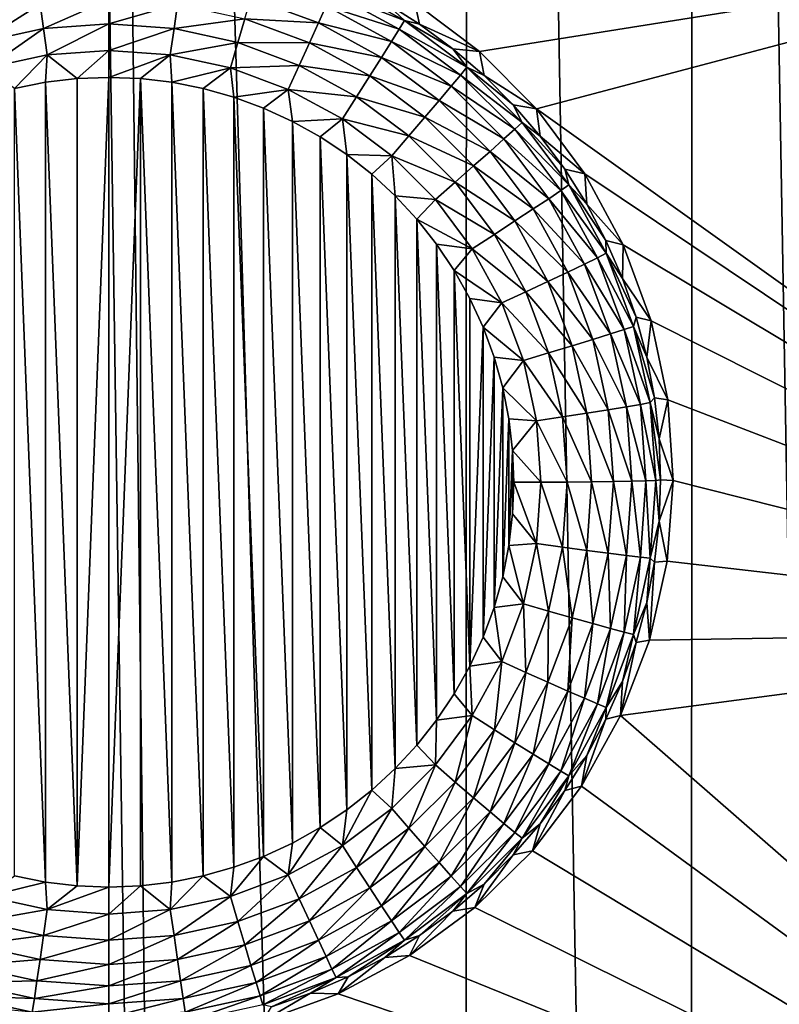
# Model space of a CAD drawing. Header units: metres. Extents: x -24 to 72, y -247 to 22.
# Tile 193 of 256: x 16.74 to 18.29, y -221.61 to -219.61. Entities that reach past the tile are written whole.
import ezdxf

# ---------------------------------------------------------------- set-up
doc = ezdxf.new("R2010")
doc.units = ezdxf.units.M
doc.layers.add('solid_509589_MEDIA_SW0001', color=7, linetype='CONTINUOUS')

msp = doc.modelspace()

# ---------------------------------------------------------------- linework, layer by layer
at = {"layer": 'solid_509589_MEDIA_SW0001'}
for points in [[(16.663809, -236.641541, 309.801697), (16.756207, -207.802078, 309.296692), (16.093855, -206.704636, 309.288879)], [(16.663809, -236.641541, 309.801697), (17.167751, -236.03949, 309.782318), (16.756207, -207.802078, 309.296692)], [(17.167751, -236.03949, 309.782318), (16.837637, -207.927689, 309.297455), (16.756207, -207.802078, 309.296692)], [(17.649822, -235.419891, 309.762756), (17.657206, -209.098877, 309.303192), (16.837637, -207.927689, 309.297455)], [(17.167751, -236.03949, 309.782318), (17.649822, -235.419891, 309.762756), (16.837637, -207.927689, 309.297455)], [(17.649822, -235.419891, 309.762756), (18.109459, -234.783478, 309.743073), (17.657206, -209.098877, 309.303192)], [(18.109459, -234.783478, 309.743073), (18.116432, -209.735916, 309.305756), (17.657206, -209.098877, 309.303192)], [(18.109459, -234.783478, 309.743073), (18.5459, -234.131317, 309.723358), (18.116432, -209.735916, 309.305756)], [(18.5459, -234.131317, 309.723358), (18.552521, -210.388672, 309.308807), (18.116432, -209.735916, 309.305756)], [(17.681061, -219.670853, 268.418457), (17.549427, -219.571548, 268.420074), (19.077291, -219.448395, 268.389954)], [(17.797153, -219.787842, 268.417847), (17.681061, -219.670853, 268.418457), (19.077291, -219.448395, 268.389954)], [(17.797153, -219.787842, 268.417847), (19.077291, -219.448395, 268.389954), (19.283621, -220.850159, 268.414398)], [(17.380545, -219.550507, 268.008942), (17.388802, -219.531509, 268.060547), (17.528305, -219.607681, 268.061859)], [(17.528305, -219.607681, 268.061859), (17.388802, -219.531509, 268.060547), (17.488003, -219.570526, 268.115875)], [(17.368448, -219.577805, 267.962036), (17.380545, -219.550507, 268.008942), (17.517559, -219.625305, 268.010223)], [(17.517559, -219.625305, 268.010223), (17.380545, -219.550507, 268.008942), (17.528305, -219.607681, 268.061859)], [(16.793163, -219.624252, 267.86322), (16.786081, -219.57457, 267.887177), (16.926023, -219.56456, 267.887024)], [(16.793163, -219.624252, 267.86322), (16.926023, -219.56456, 267.887024), (16.926023, -219.614746, 267.863068)], [(16.926023, -219.614746, 267.863068), (16.926023, -219.56456, 267.887024), (17.065966, -219.57457, 267.887177)], [(17.20306, -219.604385, 267.887726), (17.215548, -219.561279, 267.920532), (17.352926, -219.612518, 267.921448)], [(17.352926, -219.612518, 267.921448), (17.215548, -219.561279, 267.920532), (17.368448, -219.577805, 267.962036)], [(17.559172, -219.615234, 268.116669), (17.488003, -219.570526, 268.115875), (17.549427, -219.571548, 268.420074)], [(17.528305, -219.607681, 268.061859), (17.488003, -219.570526, 268.115875), (17.559172, -219.615234, 268.116669)], [(17.559172, -219.615234, 268.116669), (17.549427, -219.571548, 268.420074), (17.681061, -219.670853, 268.418457)], [(16.663006, -219.652557, 267.863708), (16.648987, -219.604385, 267.887726), (16.786081, -219.57457, 267.887177)], [(16.793163, -219.624252, 267.86322), (16.663006, -219.652557, 267.863708), (16.786081, -219.57457, 267.887177)], [(17.058886, -219.624252, 267.86322), (16.926023, -219.614746, 267.863068), (17.065966, -219.57457, 267.887177)], [(17.058886, -219.624252, 267.86322), (17.065966, -219.57457, 267.887177), (17.20306, -219.604385, 267.887726)], [(17.352926, -219.612518, 267.921448), (17.368448, -219.577805, 267.962036), (17.501816, -219.65062, 267.963287)], [(17.501816, -219.65062, 267.963287), (17.368448, -219.577805, 267.962036), (17.517559, -219.625305, 268.010223)], [(17.189041, -219.652557, 267.863708), (17.058886, -219.624252, 267.86322), (17.20306, -219.604385, 267.887726)], [(17.189041, -219.652557, 267.863708), (17.20306, -219.604385, 267.887726), (17.334515, -219.653412, 267.88858)], [(17.334515, -219.653412, 267.88858), (17.20306, -219.604385, 267.887726), (17.352926, -219.612518, 267.921448)], [(17.334515, -219.653412, 267.88858), (17.352926, -219.612518, 267.921448), (17.481615, -219.68277, 267.922668)], [(17.481615, -219.68277, 267.922668), (17.352926, -219.612518, 267.921448), (17.501816, -219.65062, 267.963287)], [(17.517559, -219.625305, 268.010223), (17.528305, -219.607681, 268.061859), (17.655548, -219.702911, 268.063538)], [(17.528305, -219.607681, 268.061859), (17.559172, -219.615234, 268.116669), (17.626801, -219.665146, 268.117523)], [(17.655548, -219.702911, 268.063538), (17.528305, -219.607681, 268.061859), (17.626801, -219.665146, 268.117523)], [(16.793163, -219.624252, 267.86322), (16.678074, -219.704132, 267.849396), (16.663006, -219.652557, 267.863708)], [(16.793163, -219.624252, 267.86322), (16.800774, -219.677444, 267.848938), (16.678074, -219.704132, 267.849396)], [(16.793163, -219.624252, 267.86322), (16.926023, -219.614746, 267.863068), (16.800774, -219.677444, 267.848938)], [(16.800774, -219.677444, 267.848938), (16.926023, -219.614746, 267.863068), (16.926023, -219.668488, 267.848785)], [(17.058886, -219.624252, 267.86322), (16.926023, -219.668488, 267.848785), (16.926023, -219.614746, 267.863068)], [(17.058886, -219.624252, 267.86322), (17.051273, -219.677444, 267.848938), (16.926023, -219.668488, 267.848785)], [(17.189041, -219.652557, 267.863708), (17.051273, -219.677444, 267.848938), (17.058886, -219.624252, 267.86322)], [(17.501816, -219.65062, 267.963287), (17.517559, -219.625305, 268.010223), (17.642532, -219.718842, 268.011871)], [(17.642532, -219.718842, 268.011871), (17.517559, -219.625305, 268.010223), (17.655548, -219.702911, 268.063538)], [(17.626801, -219.665146, 268.117523), (17.559172, -219.615234, 268.116669), (17.681061, -219.670853, 268.418457)], [(17.189041, -219.652557, 267.863708), (17.173973, -219.704132, 267.849396), (17.051273, -219.677444, 267.848938)], [(17.313845, -219.699097, 267.864532), (17.173973, -219.704132, 267.849396), (17.189041, -219.652557, 267.863708)], [(17.313845, -219.699097, 267.864532), (17.189041, -219.652557, 267.863708), (17.334515, -219.653412, 267.88858)], [(17.481615, -219.68277, 267.922668), (17.501816, -219.65062, 267.963287), (17.623463, -219.741669, 267.964874)], [(17.623463, -219.741669, 267.964874), (17.501816, -219.65062, 267.963287), (17.642532, -219.718842, 268.011871)], [(16.800774, -219.677444, 267.848938), (16.926023, -219.668488, 267.848785), (16.861589, -219.726074, 267.844696)], [(16.861589, -219.726074, 267.844696), (16.926023, -219.668488, 267.848785), (16.926023, -219.723557, 267.844666)], [(16.926023, -219.668488, 267.848785), (17.051273, -219.677444, 267.848938), (16.926023, -219.723557, 267.844666)], [(17.313845, -219.699097, 267.864532), (17.334515, -219.653412, 267.88858), (17.457653, -219.720642, 267.88974)], [(17.457653, -219.720642, 267.88974), (17.334515, -219.653412, 267.88858), (17.481615, -219.68277, 267.922668)], [(17.69051, -219.719955, 268.1185), (17.626801, -219.665146, 268.117523), (17.681061, -219.670853, 268.418457)], [(17.655548, -219.702911, 268.063538), (17.626801, -219.665146, 268.117523), (17.69051, -219.719955, 268.1185)], [(17.69051, -219.719955, 268.1185), (17.681061, -219.670853, 268.418457), (17.797153, -219.787842, 268.417847)], [(16.678074, -219.704132, 267.849396), (16.800774, -219.677444, 267.848938), (16.73386, -219.746246, 267.845062)], [(16.800774, -219.677444, 267.848938), (16.797461, -219.733643, 267.844849), (16.73386, -219.746246, 267.845062)], [(16.800774, -219.677444, 267.848938), (16.861589, -219.726074, 267.844696), (16.797461, -219.733643, 267.844849)], [(17.051273, -219.677444, 267.848938), (16.990459, -219.726074, 267.844696), (16.926023, -219.723557, 267.844666)], [(17.051273, -219.677444, 267.848938), (17.05459, -219.733643, 267.844849), (16.990459, -219.726074, 267.844696)], [(17.051273, -219.677444, 267.848938), (17.173973, -219.704132, 267.849396), (17.05459, -219.733643, 267.844849)], [(17.457653, -219.720642, 267.88974), (17.481615, -219.68277, 267.922668), (17.598995, -219.77063, 267.924194)], [(17.598995, -219.77063, 267.924194), (17.481615, -219.68277, 267.922668), (17.623463, -219.741669, 267.964874)], [(17.173973, -219.704132, 267.849396), (17.118191, -219.746246, 267.845062), (17.05459, -219.733643, 267.844849)], [(17.173973, -219.704132, 267.849396), (17.180626, -219.763824, 267.845367), (17.118191, -219.746246, 267.845062)], [(17.313845, -219.699097, 267.864532), (17.291626, -219.748016, 267.850159), (17.173973, -219.704132, 267.849396)], [(17.173973, -219.704132, 267.849396), (17.291626, -219.748016, 267.850159), (17.180626, -219.763824, 267.845367)], [(17.430752, -219.762924, 267.865662), (17.291626, -219.748016, 267.850159), (17.313845, -219.699097, 267.864532)], [(17.430752, -219.762924, 267.865662), (17.313845, -219.699097, 267.864532), (17.457653, -219.720642, 267.88974)], [(17.642532, -219.718842, 268.011871), (17.655548, -219.702911, 268.063538), (17.767941, -219.815292, 268.065491)], [(17.655548, -219.702911, 268.063538), (17.69051, -219.719955, 268.1185), (17.749945, -219.779388, 268.119537)], [(17.767941, -219.815292, 268.065491), (17.655548, -219.702911, 268.063538), (17.749945, -219.779388, 268.119537)], [(16.861588, -221.370987, 267.873413), (16.797461, -219.733643, 267.844849), (16.861589, -219.726074, 267.844696)], [(16.861588, -221.370987, 267.873413), (16.926023, -219.723557, 267.844666), (16.926023, -221.373505, 267.873474)], [(16.861588, -221.370987, 267.873413), (16.861589, -219.726074, 267.844696), (16.926023, -219.723557, 267.844666)], [(16.926023, -221.373505, 267.873474), (16.926023, -219.723557, 267.844666), (16.990459, -219.726074, 267.844696)], [(16.926023, -221.373505, 267.873474), (16.990459, -219.726074, 267.844696), (16.990458, -221.370987, 267.873413)], [(16.990458, -221.370987, 267.873413), (16.990459, -219.726074, 267.844696), (17.054586, -221.363419, 267.873291)], [(17.054586, -221.363419, 267.873291), (16.990459, -219.726074, 267.844696), (17.05459, -219.733643, 267.844849)], [(17.430752, -219.762924, 267.865662), (17.457653, -219.720642, 267.88974), (17.569969, -219.804703, 267.891205)], [(17.569969, -219.804703, 267.891205), (17.457653, -219.720642, 267.88974), (17.598995, -219.77063, 267.924194)], [(17.623463, -219.741669, 267.964874), (17.642532, -219.718842, 268.011871), (17.752918, -219.829208, 268.013794)], [(17.752918, -219.829208, 268.013794), (17.642532, -219.718842, 268.011871), (17.767941, -219.815292, 268.065491)], [(17.749945, -219.779388, 268.119537), (17.69051, -219.719955, 268.1185), (17.797153, -219.787842, 268.417847)], [(16.797459, -221.363419, 267.873291), (16.733856, -221.350815, 267.873077), (16.73386, -219.746246, 267.845062)], [(16.797459, -221.363419, 267.873291), (16.73386, -219.746246, 267.845062), (16.797461, -219.733643, 267.844849)], [(16.861588, -221.370987, 267.873413), (16.797459, -221.363419, 267.873291), (16.797461, -219.733643, 267.844849)], [(17.054586, -221.363419, 267.873291), (17.05459, -219.733643, 267.844849), (17.118187, -221.350815, 267.873077)], [(17.118187, -221.350815, 267.873077), (17.05459, -219.733643, 267.844849), (17.118191, -219.746246, 267.845062)], [(17.118187, -221.350815, 267.873077), (17.118191, -219.746246, 267.845062), (17.180622, -221.333252, 267.872772)], [(17.180622, -221.333252, 267.872772), (17.118191, -219.746246, 267.845062), (17.180626, -219.763824, 267.845367)], [(17.291626, -219.748016, 267.850159), (17.241413, -219.786209, 267.845764), (17.180626, -219.763824, 267.845367)], [(17.291626, -219.748016, 267.850159), (17.300264, -219.813293, 267.846222), (17.241413, -219.786209, 267.845764)], [(17.291626, -219.748016, 267.850159), (17.401834, -219.808182, 267.851227), (17.300264, -219.813293, 267.846222)], [(17.430752, -219.762924, 267.865662), (17.401834, -219.808182, 267.851227), (17.291626, -219.748016, 267.850159)], [(17.598995, -219.77063, 267.924194), (17.623463, -219.741669, 267.964874), (17.730911, -219.849106, 267.966766)], [(17.730911, -219.849106, 267.966766), (17.623463, -219.741669, 267.964874), (17.752918, -219.829208, 268.013794)], [(17.180622, -221.333252, 267.872772), (17.180626, -219.763824, 267.845367), (17.241409, -221.310852, 267.872375)], [(17.241409, -221.310852, 267.872375), (17.180626, -219.763824, 267.845367), (17.241413, -219.786209, 267.845764)], [(17.537384, -219.842743, 267.867035), (17.401834, -219.808182, 267.851227), (17.430752, -219.762924, 267.865662)], [(17.537384, -219.842743, 267.867035), (17.430752, -219.762924, 267.865662), (17.569969, -219.804703, 267.891205)], [(17.569969, -219.804703, 267.891205), (17.598995, -219.77063, 267.924194), (17.702673, -219.874283, 267.925995)], [(17.702673, -219.874283, 267.925995), (17.598995, -219.77063, 267.924194), (17.730911, -219.849106, 267.966766)], [(17.241409, -221.310852, 267.872375), (17.241413, -219.786209, 267.845764), (17.300261, -221.283768, 267.871887)], [(17.300261, -221.283768, 267.871887), (17.241413, -219.786209, 267.845764), (17.300264, -219.813293, 267.846222)], [(17.80477, -219.843079, 268.120636), (17.749945, -219.779388, 268.119537), (17.797153, -219.787842, 268.417847)], [(17.767941, -219.815292, 268.065491), (17.749945, -219.779388, 268.119537), (17.80477, -219.843079, 268.120636)], [(17.89537, -219.920166, 268.418152), (17.797153, -219.787842, 268.417847), (19.283621, -220.850159, 268.414398)], [(17.80477, -219.843079, 268.120636), (17.797153, -219.787842, 268.417847), (17.89537, -219.920166, 268.418152)], [(17.300261, -221.283768, 267.871887), (17.300264, -219.813293, 267.846222), (17.356853, -221.252106, 267.871338)], [(17.401834, -219.808182, 267.851227), (17.356857, -219.844955, 267.846771), (17.300264, -219.813293, 267.846222)], [(17.356853, -221.252106, 267.871338), (17.300264, -219.813293, 267.846222), (17.356857, -219.844955, 267.846771)], [(17.401834, -219.808182, 267.851227), (17.41074, -219.88092, 267.847412), (17.356857, -219.844955, 267.846771)], [(17.401834, -219.808182, 267.851227), (17.502357, -219.883423, 267.852539), (17.41074, -219.88092, 267.847412)], [(17.537384, -219.842743, 267.867035), (17.502357, -219.883423, 267.852539), (17.401834, -219.808182, 267.851227)], [(17.537384, -219.842743, 267.867035), (17.569969, -219.804703, 267.891205), (17.669176, -219.9039, 267.892944)], [(17.669176, -219.9039, 267.892944), (17.569969, -219.804703, 267.891205), (17.702673, -219.874283, 267.925995)], [(17.730911, -219.849106, 267.966766), (17.752918, -219.829208, 268.013794), (17.846472, -219.954163, 268.015991)], [(17.752918, -219.829208, 268.013794), (17.767941, -219.815292, 268.065491), (17.863192, -219.94252, 268.067719)], [(17.846472, -219.954163, 268.015991), (17.752918, -219.829208, 268.013794), (17.863192, -219.94252, 268.067719)], [(17.767941, -219.815292, 268.065491), (17.80477, -219.843079, 268.120636), (17.854683, -219.910706, 268.121826)], [(17.863192, -219.94252, 268.067719), (17.767941, -219.815292, 268.065491), (17.854683, -219.910706, 268.121826)], [(17.356853, -221.252106, 267.871338), (17.356857, -219.844955, 267.846771), (17.410738, -221.216141, 267.870728)], [(17.410738, -221.216141, 267.870728), (17.356857, -219.844955, 267.846771), (17.41074, -219.88092, 267.847412)], [(17.631571, -219.936905, 267.868683), (17.502357, -219.883423, 267.852539), (17.537384, -219.842743, 267.867035)], [(17.631571, -219.936905, 267.868683), (17.537384, -219.842743, 267.867035), (17.669176, -219.9039, 267.892944)], [(17.702673, -219.874283, 267.925995), (17.730911, -219.849106, 267.966766), (17.821974, -219.970734, 267.968872)], [(17.821974, -219.970734, 267.968872), (17.730911, -219.849106, 267.966766), (17.846472, -219.954163, 268.015991)], [(17.854683, -219.910706, 268.121826), (17.80477, -219.843079, 268.120636), (17.89537, -219.920166, 268.418152)], [(17.410738, -221.216141, 267.870728), (17.41074, -219.88092, 267.847412), (17.461651, -221.176041, 267.870026)], [(17.461651, -221.176041, 267.870026), (17.41074, -219.88092, 267.847412), (17.461655, -219.921021, 267.848114)], [(17.502357, -219.883423, 267.852539), (17.461655, -219.921021, 267.848114), (17.41074, -219.88092, 267.847412)], [(17.502357, -219.883423, 267.852539), (17.509285, -219.965012, 267.848877), (17.461655, -219.921021, 267.848114)], [(17.502357, -219.883423, 267.852539), (17.591148, -219.972198, 267.854095), (17.509285, -219.965012, 267.848877)], [(17.631571, -219.936905, 267.868683), (17.591148, -219.972198, 267.854095), (17.502357, -219.883423, 267.852539)], [(17.669176, -219.9039, 267.892944), (17.702673, -219.874283, 267.925995), (17.790543, -219.991653, 267.92807)], [(17.790543, -219.991653, 267.92807), (17.702673, -219.874283, 267.925995), (17.821974, -219.970734, 267.968872)], [(17.631571, -219.936905, 267.868683), (17.669176, -219.9039, 267.892944), (17.753256, -220.01619, 267.894897)], [(17.753256, -220.01619, 267.894897), (17.669176, -219.9039, 267.892944), (17.790543, -219.991653, 267.92807)], [(17.899401, -219.981857, 268.123077), (17.854683, -219.910706, 268.121826), (17.89537, -219.920166, 268.418152)], [(17.863192, -219.94252, 268.067719), (17.854683, -219.910706, 268.121826), (17.899401, -219.981857, 268.123077)], [(17.461651, -221.176041, 267.870026), (17.461655, -219.921021, 267.848114), (17.509281, -221.13205, 267.869263)], [(17.509281, -221.13205, 267.869263), (17.461655, -219.921021, 267.848114), (17.509285, -219.965012, 267.848877)], [(17.973711, -220.065109, 268.419281), (17.89537, -219.920166, 268.418152), (19.283621, -220.850159, 268.414398)], [(17.899401, -219.981857, 268.123077), (17.89537, -219.920166, 268.418152), (17.973711, -220.065109, 268.419281)], [(17.711395, -220.043518, 267.870544), (17.591148, -219.972198, 267.854095), (17.631571, -219.936905, 267.868683)], [(17.711395, -220.043518, 267.870544), (17.631571, -219.936905, 267.868683), (17.753256, -220.01619, 267.894897)], [(17.821974, -219.970734, 267.968872), (17.846472, -219.954163, 268.015991), (17.921288, -220.091156, 268.018372)], [(17.846472, -219.954163, 268.015991), (17.863192, -219.94252, 268.067719), (17.939367, -220.082001, 268.07016)], [(17.921288, -220.091156, 268.018372), (17.846472, -219.954163, 268.015991), (17.939367, -220.082001, 268.07016)], [(17.863192, -219.94252, 268.067719), (17.899401, -219.981857, 268.123077), (17.938677, -220.056152, 268.124359)], [(17.939367, -220.082001, 268.07016), (17.863192, -219.94252, 268.067719), (17.938677, -220.056152, 268.124359)], [(17.509281, -221.13205, 267.869263), (17.509285, -219.965012, 267.848877), (17.55327, -221.084503, 267.868408)], [(17.55327, -221.084503, 267.868408), (17.509285, -219.965012, 267.848877), (17.553274, -220.012573, 267.849701)], [(17.591148, -219.972198, 267.854095), (17.553274, -220.012573, 267.849701), (17.509285, -219.965012, 267.848877)], [(17.591148, -219.972198, 267.854095), (17.666399, -220.072708, 267.855835), (17.553274, -220.012573, 267.849701)], [(17.711395, -220.043518, 267.870544), (17.666399, -220.072708, 267.855835), (17.591148, -219.972198, 267.854095)], [(17.790543, -219.991653, 267.92807), (17.821974, -219.970734, 267.968872), (17.894798, -220.10408, 267.971222)], [(17.894798, -220.10408, 267.971222), (17.821974, -219.970734, 267.968872), (17.921288, -220.091156, 268.018372)], [(17.753256, -220.01619, 267.894897), (17.790543, -219.991653, 267.92807), (17.860811, -220.120316, 267.930298)], [(17.860811, -220.120316, 267.930298), (17.790543, -219.991653, 267.92807), (17.894798, -220.10408, 267.971222)], [(17.938677, -220.056152, 268.124359), (17.899401, -219.981857, 268.123077), (17.973711, -220.065109, 268.419281)], [(17.55327, -221.084503, 267.868408), (17.553274, -220.012573, 267.849701), (17.593409, -221.03363, 267.867523)], [(17.593409, -221.03363, 267.867523), (17.553274, -220.012573, 267.849701), (17.59341, -220.063446, 267.850586)], [(17.666399, -220.072708, 267.855835), (17.59341, -220.063446, 267.850586), (17.553274, -220.012573, 267.849701)], [(17.711395, -220.043518, 267.870544), (17.753256, -220.01619, 267.894897), (17.820494, -220.139313, 267.897034)], [(17.820494, -220.139313, 267.897034), (17.753256, -220.01619, 267.894897), (17.860811, -220.120316, 267.930298)], [(17.775232, -220.160416, 267.872589), (17.666399, -220.072708, 267.855835), (17.711395, -220.043518, 267.870544)], [(17.775232, -220.160416, 267.872589), (17.711395, -220.043518, 267.870544), (17.820494, -220.139313, 267.897034)], [(17.593409, -221.03363, 267.867523), (17.59341, -220.063446, 267.850586), (17.62945, -220.979721, 267.866577)], [(17.62945, -220.979721, 267.866577), (17.59341, -220.063446, 267.850586), (17.629452, -220.11734, 267.851532)], [(17.666399, -220.072708, 267.855835), (17.629452, -220.11734, 267.851532), (17.59341, -220.063446, 267.850586)], [(17.666399, -220.072708, 267.855835), (17.72658, -220.182892, 267.857758), (17.629452, -220.11734, 267.851532)], [(17.775232, -220.160416, 267.872589), (17.72658, -220.182892, 267.857758), (17.666399, -220.072708, 267.855835)], [(17.972288, -220.133179, 268.125702), (17.938677, -220.056152, 268.124359), (17.973711, -220.065109, 268.419281)], [(17.939367, -220.082001, 268.07016), (17.938677, -220.056152, 268.124359), (17.972288, -220.133179, 268.125702)], [(17.972288, -220.133179, 268.125702), (17.973711, -220.065109, 268.419281), (18.030561, -220.219696, 268.421173)], [(18.030561, -220.219696, 268.421173), (17.973711, -220.065109, 268.419281), (19.283621, -220.850159, 268.414398)], [(17.894798, -220.10408, 267.971222), (17.921288, -220.091156, 268.018372), (17.975842, -220.237411, 268.020935)], [(17.921288, -220.091156, 268.018372), (17.939367, -220.082001, 268.07016), (17.994913, -220.230896, 268.072754)], [(17.975842, -220.237411, 268.020935), (17.921288, -220.091156, 268.018372), (17.994913, -220.230896, 268.072754)], [(17.939367, -220.082001, 268.07016), (17.972288, -220.133179, 268.125702), (18.000048, -220.212509, 268.127106)], [(17.994913, -220.230896, 268.072754), (17.939367, -220.082001, 268.07016), (18.000048, -220.212509, 268.127106)], [(17.860811, -220.120316, 267.930298), (17.894798, -220.10408, 267.971222), (17.947901, -220.246429, 267.973694)], [(17.947901, -220.246429, 267.973694), (17.894798, -220.10408, 267.971222), (17.975842, -220.237411, 268.020935)], [(17.62945, -220.979721, 267.866577), (17.629452, -220.11734, 267.851532), (17.661116, -220.923203, 267.865601)], [(17.661116, -220.923203, 267.865601), (17.629452, -220.11734, 267.851532), (17.661118, -220.173859, 267.852509)], [(17.72658, -220.182892, 267.857758), (17.661118, -220.173859, 267.852509), (17.629452, -220.11734, 267.851532)], [(17.820494, -220.139313, 267.897034), (17.860811, -220.120316, 267.930298), (17.912052, -220.257675, 267.932709)], [(17.912052, -220.257675, 267.932709), (17.860811, -220.120316, 267.930298), (17.947901, -220.246429, 267.973694)], [(18.000048, -220.212509, 268.127106), (17.972288, -220.133179, 268.125702), (18.030561, -220.219696, 268.421173)], [(17.775232, -220.160416, 267.872589), (17.820494, -220.139313, 267.897034), (17.869524, -220.270752, 267.899353)], [(17.869524, -220.270752, 267.899353), (17.820494, -220.139313, 267.897034), (17.912052, -220.257675, 267.932709)], [(17.661116, -220.923203, 267.865601), (17.661118, -220.173859, 267.852509), (17.688259, -220.232697, 267.853546)], [(17.72658, -220.182892, 267.857758), (17.688259, -220.232697, 267.853546), (17.661118, -220.173859, 267.852509)], [(17.821781, -220.285202, 267.874756), (17.72658, -220.182892, 267.857758), (17.775232, -220.160416, 267.872589)], [(17.821781, -220.285202, 267.874756), (17.775232, -220.160416, 267.872589), (17.869524, -220.270752, 267.899353)], [(17.72658, -220.182892, 267.857758), (17.77046, -220.300537, 267.859802), (17.688259, -220.232697, 267.853546)], [(17.821781, -220.285202, 267.874756), (17.77046, -220.300537, 267.859802), (17.72658, -220.182892, 267.857758)], [(17.994913, -220.230896, 268.072754), (18.000048, -220.212509, 268.127106), (18.021803, -220.293686, 268.12851)], [(18.021803, -220.293686, 268.12851), (18.000048, -220.212509, 268.127106), (18.030561, -220.219696, 268.421173)], [(17.661116, -220.923203, 267.865601), (17.688259, -220.232697, 267.853546), (17.688259, -220.86438, 267.864563)], [(17.688259, -220.86438, 267.864563), (17.688259, -220.232697, 267.853546), (17.710714, -220.293518, 267.854614)], [(17.77046, -220.300537, 267.859802), (17.710714, -220.293518, 267.854614), (17.688259, -220.232697, 267.853546)], [(17.975842, -220.237411, 268.020935), (17.994913, -220.230896, 268.072754), (18.0287, -220.386185, 268.07547)], [(17.994913, -220.230896, 268.072754), (18.021803, -220.293686, 268.12851), (18.03743, -220.376266, 268.129944)], [(18.0287, -220.386185, 268.07547), (17.994913, -220.230896, 268.072754), (18.03743, -220.376266, 268.129944)], [(18.021803, -220.293686, 268.12851), (18.030561, -220.219696, 268.421173), (18.064785, -220.380783, 268.423737)], [(18.064785, -220.380783, 268.423737), (18.030561, -220.219696, 268.421173), (19.283621, -220.850159, 268.414398)], [(17.912052, -220.257675, 267.932709), (17.947901, -220.246429, 267.973694), (17.980202, -220.394897, 267.976288)], [(17.947901, -220.246429, 267.973694), (17.975842, -220.237411, 268.020935), (18.009026, -220.389923, 268.02359)], [(17.980202, -220.394897, 267.976288), (17.947901, -220.246429, 267.973694), (18.009026, -220.389923, 268.02359)], [(18.009026, -220.389923, 268.02359), (17.975842, -220.237411, 268.020935), (18.0287, -220.386185, 268.07547)], [(17.821781, -220.285202, 267.874756), (17.869524, -220.270752, 267.899353), (17.899347, -220.407822, 267.901733)], [(17.869524, -220.270752, 267.899353), (17.912052, -220.257675, 267.932709), (17.943218, -220.400925, 267.935211)], [(17.899347, -220.407822, 267.901733), (17.869524, -220.270752, 267.899353), (17.943218, -220.400925, 267.935211)], [(17.943218, -220.400925, 267.935211), (17.912052, -220.257675, 267.932709), (17.980202, -220.394897, 267.976288)], [(17.688259, -220.86438, 267.864563), (17.710714, -220.293518, 267.854614), (17.710712, -220.803543, 267.863525)], [(17.710712, -220.803543, 267.863525), (17.710714, -220.293518, 267.854614), (17.728304, -220.355865, 267.855713)], [(17.77046, -220.300537, 267.859802), (17.728304, -220.355865, 267.855713), (17.710714, -220.293518, 267.854614)], [(17.850094, -220.415329, 267.877045), (17.77046, -220.300537, 267.859802), (17.821781, -220.285202, 267.874756)], [(17.850094, -220.415329, 267.877045), (17.821781, -220.285202, 267.874756), (17.899347, -220.407822, 267.901733)], [(18.03743, -220.376266, 268.129944), (18.021803, -220.293686, 268.12851), (18.064785, -220.380783, 268.423737)], [(17.77046, -220.300537, 267.859802), (17.797152, -220.423218, 267.861969), (17.728304, -220.355865, 267.855713)], [(17.850094, -220.415329, 267.877045), (17.797152, -220.423218, 267.861969), (17.77046, -220.300537, 267.859802)], [(17.710712, -220.803543, 267.863525), (17.728304, -220.355865, 267.855713), (17.728304, -220.741196, 267.862427)], [(17.728304, -220.741196, 267.862427), (17.728304, -220.355865, 267.855713), (17.740953, -220.419403, 267.856812)], [(17.797152, -220.423218, 267.861969), (17.740953, -220.419403, 267.856812), (17.728304, -220.355865, 267.855713)], [(17.943218, -220.400925, 267.935211), (17.980202, -220.394897, 267.976288), (17.991041, -220.546432, 267.978943)], [(17.980202, -220.394897, 267.976288), (18.009026, -220.389923, 268.02359), (18.020163, -220.545609, 268.026306)], [(17.991041, -220.546432, 267.978943), (17.980202, -220.394897, 267.976288), (18.020163, -220.545609, 268.026306)], [(18.009026, -220.389923, 268.02359), (18.0287, -220.386185, 268.07547), (18.040037, -220.544708, 268.078217)], [(18.020163, -220.545609, 268.026306), (18.009026, -220.389923, 268.02359), (18.040037, -220.544708, 268.078217)], [(18.0287, -220.386185, 268.07547), (18.03743, -220.376266, 268.129944), (18.046841, -220.459778, 268.131409)], [(18.0287, -220.386185, 268.07547), (18.046841, -220.459778, 268.131409), (18.049982, -220.543747, 268.132874)], [(18.040037, -220.544708, 268.078217), (18.0287, -220.386185, 268.07547), (18.049982, -220.543747, 268.132874)], [(18.046841, -220.459778, 268.131409), (18.03743, -220.376266, 268.129944), (18.064785, -220.380783, 268.423737)], [(18.046841, -220.459778, 268.131409), (18.064785, -220.380783, 268.423737), (18.075682, -220.545105, 268.42691)], [(18.075682, -220.545105, 268.42691), (18.064785, -220.380783, 268.423737), (19.283621, -220.850159, 268.414398)], [(17.859596, -220.548172, 267.879364), (17.797152, -220.423218, 267.861969), (17.850094, -220.415329, 267.877045)], [(17.850094, -220.415329, 267.877045), (17.899347, -220.407822, 267.901733), (17.909355, -220.547745, 267.904175)], [(17.859596, -220.548172, 267.879364), (17.850094, -220.415329, 267.877045), (17.909355, -220.547745, 267.904175)], [(17.899347, -220.407822, 267.901733), (17.943218, -220.400925, 267.935211), (17.953678, -220.54715, 267.937744)], [(17.909355, -220.547745, 267.904175), (17.899347, -220.407822, 267.901733), (17.953678, -220.54715, 267.937744)], [(17.953678, -220.54715, 267.937744), (17.943218, -220.400925, 267.935211), (17.991041, -220.546432, 267.978943)], [(17.728304, -220.741196, 267.862427), (17.740953, -220.419403, 267.856812), (17.740953, -220.677658, 267.861328)], [(17.740953, -220.677658, 267.861328), (17.740953, -220.419403, 267.856812), (17.748579, -220.483795, 267.857941)], [(17.797152, -220.423218, 267.861969), (17.748579, -220.483795, 267.857941), (17.740953, -220.419403, 267.856812)], [(17.797152, -220.423218, 267.861969), (17.80611, -220.548447, 267.864136), (17.748579, -220.483795, 267.857941)], [(17.859596, -220.548172, 267.879364), (17.80611, -220.548447, 267.864136), (17.797152, -220.423218, 267.861969)], [(18.049982, -220.543747, 268.132874), (18.046841, -220.459778, 268.131409), (18.075682, -220.545105, 268.42691)], [(17.740953, -220.677658, 267.861328), (17.748579, -220.483795, 267.857941), (17.748579, -220.613266, 267.860199)], [(17.748579, -220.613266, 267.860199), (17.748579, -220.483795, 267.857941), (17.751122, -220.548538, 267.85907)], [(17.80611, -220.548447, 267.864136), (17.751122, -220.548538, 267.85907), (17.748579, -220.483795, 267.857941)], [(17.797152, -220.673676, 267.866333), (17.748579, -220.613266, 267.860199), (17.751122, -220.548538, 267.85907)], [(17.80611, -220.548447, 267.864136), (17.797152, -220.673676, 267.866333), (17.751122, -220.548538, 267.85907)], [(17.850094, -220.681015, 267.881683), (17.797152, -220.673676, 267.866333), (17.80611, -220.548447, 267.864136)], [(17.850094, -220.681015, 267.881683), (17.80611, -220.548447, 267.864136), (17.859596, -220.548172, 267.879364)], [(17.850094, -220.681015, 267.881683), (17.859596, -220.548172, 267.879364), (17.899347, -220.687668, 267.906616)], [(17.859596, -220.548172, 267.879364), (17.909355, -220.547745, 267.904175), (17.899347, -220.687668, 267.906616)], [(17.899347, -220.687668, 267.906616), (17.909355, -220.547745, 267.904175), (17.943218, -220.69339, 267.940308)], [(17.909355, -220.547745, 267.904175), (17.953678, -220.54715, 267.937744), (17.943218, -220.69339, 267.940308)], [(17.943218, -220.69339, 267.940308), (17.953678, -220.54715, 267.937744), (17.980202, -220.697983, 267.981567)], [(17.953678, -220.54715, 267.937744), (17.991041, -220.546432, 267.978943), (17.980202, -220.697983, 267.981567)], [(17.980202, -220.697983, 267.981567), (17.991041, -220.546432, 267.978943), (18.009026, -220.701294, 268.029022)], [(17.991041, -220.546432, 267.978943), (18.020163, -220.545609, 268.026306), (18.009026, -220.701294, 268.029022)], [(18.009026, -220.701294, 268.029022), (18.020163, -220.545609, 268.026306), (18.0287, -220.703217, 268.080994)], [(18.020163, -220.545609, 268.026306), (18.040037, -220.544708, 268.078217), (18.0287, -220.703217, 268.080994)], [(18.0287, -220.703217, 268.080994), (18.040037, -220.544708, 268.078217), (18.046841, -220.627731, 268.134338)], [(18.040037, -220.544708, 268.078217), (18.049982, -220.543747, 268.132874), (18.046841, -220.627731, 268.134338)], [(18.046841, -220.627731, 268.134338), (18.049982, -220.543747, 268.132874), (18.075682, -220.545105, 268.42691)], [(18.046841, -220.627731, 268.134338), (18.075682, -220.545105, 268.42691), (18.063026, -220.70932, 268.430634)], [(18.063026, -220.70932, 268.430634), (18.075682, -220.545105, 268.42691), (19.283621, -220.850159, 268.414398)], [(17.797152, -220.673676, 267.866333), (17.740953, -220.677658, 267.861328), (17.748579, -220.613266, 267.860199)], [(18.0287, -220.703217, 268.080994), (18.046841, -220.627731, 268.134338), (18.03743, -220.711243, 268.135803)], [(18.03743, -220.711243, 268.135803), (18.046841, -220.627731, 268.134338), (18.063026, -220.70932, 268.430634)], [(17.797152, -220.673676, 267.866333), (17.77046, -220.796356, 267.868469), (17.740953, -220.677658, 267.861328)], [(17.821781, -220.811157, 267.883942), (17.77046, -220.796356, 267.868469), (17.797152, -220.673676, 267.866333)], [(17.821781, -220.811157, 267.883942), (17.797152, -220.673676, 267.866333), (17.850094, -220.681015, 267.881683)], [(17.77046, -220.796356, 267.868469), (17.728304, -220.741196, 267.862427), (17.740953, -220.677658, 267.861328)], [(17.821781, -220.811157, 267.883942), (17.850094, -220.681015, 267.881683), (17.869524, -220.824738, 267.909027)], [(17.850094, -220.681015, 267.881683), (17.899347, -220.687668, 267.906616), (17.869524, -220.824738, 267.909027)], [(17.869524, -220.824738, 267.909027), (17.899347, -220.687668, 267.906616), (17.912052, -220.836639, 267.94281)], [(17.899347, -220.687668, 267.906616), (17.943218, -220.69339, 267.940308), (17.912052, -220.836639, 267.94281)], [(17.912052, -220.836639, 267.94281), (17.943218, -220.69339, 267.940308), (17.947901, -220.846436, 267.984161)], [(17.943218, -220.69339, 267.940308), (17.980202, -220.697983, 267.981567), (17.947901, -220.846436, 267.984161)], [(17.947901, -220.846436, 267.984161), (17.980202, -220.697983, 267.981567), (17.975842, -220.853821, 268.031677)], [(17.980202, -220.697983, 267.981567), (18.009026, -220.701294, 268.029022), (17.975842, -220.853821, 268.031677)], [(17.975842, -220.853821, 268.031677), (18.009026, -220.701294, 268.029022), (17.994913, -220.858505, 268.08371)], [(18.009026, -220.701294, 268.029022), (18.0287, -220.703217, 268.080994), (17.994913, -220.858505, 268.08371)], [(17.994913, -220.858505, 268.08371), (18.0287, -220.703217, 268.080994), (18.021803, -220.793823, 268.137238)], [(18.0287, -220.703217, 268.080994), (18.03743, -220.711243, 268.135803), (18.021803, -220.793823, 268.137238)], [(18.021803, -220.793823, 268.137238), (18.03743, -220.711243, 268.135803), (18.027079, -220.870041, 268.434845)], [(18.027079, -220.870041, 268.434845), (18.063026, -220.70932, 268.430634), (19.283621, -220.850159, 268.414398)], [(18.03743, -220.711243, 268.135803), (18.063026, -220.70932, 268.430634), (18.027079, -220.870041, 268.434845)], [(17.77046, -220.796356, 267.868469), (17.710712, -220.803543, 267.863525), (17.728304, -220.741196, 267.862427)], [(17.77046, -220.796356, 267.868469), (17.72658, -220.913986, 267.870514), (17.710712, -220.803543, 267.863525)], [(17.775232, -220.935944, 267.886139), (17.72658, -220.913986, 267.870514), (17.77046, -220.796356, 267.868469)], [(17.775232, -220.935944, 267.886139), (17.77046, -220.796356, 267.868469), (17.821781, -220.811157, 267.883942)], [(17.994913, -220.858505, 268.08371), (18.021803, -220.793823, 268.137238), (18.000048, -220.875, 268.138641)], [(18.000048, -220.875, 268.138641), (18.021803, -220.793823, 268.137238), (18.027079, -220.870041, 268.434845)], [(17.72658, -220.913986, 267.870514), (17.688259, -220.86438, 267.864563), (17.710712, -220.803543, 267.863525)], [(17.775232, -220.935944, 267.886139), (17.821781, -220.811157, 267.883942), (17.820494, -220.956177, 267.911316)], [(17.821781, -220.811157, 267.883942), (17.869524, -220.824738, 267.909027), (17.820494, -220.956177, 267.911316)], [(17.820494, -220.956177, 267.911316), (17.869524, -220.824738, 267.909027), (17.860811, -220.973999, 267.94519)], [(17.869524, -220.824738, 267.909027), (17.912052, -220.836639, 267.94281), (17.860811, -220.973999, 267.94519)], [(17.860811, -220.973999, 267.94519), (17.912052, -220.836639, 267.94281), (17.894798, -220.9888, 267.986664)], [(17.912052, -220.836639, 267.94281), (17.947901, -220.846436, 267.984161), (17.894798, -220.9888, 267.986664)], [(17.894798, -220.9888, 267.986664), (17.947901, -220.846436, 267.984161), (17.921288, -221.000061, 268.034241)], [(17.947901, -220.846436, 267.984161), (17.975842, -220.853821, 268.031677), (17.921288, -221.000061, 268.034241)], [(17.921288, -221.000061, 268.034241), (17.975842, -220.853821, 268.031677), (17.939367, -221.007416, 268.086304)], [(17.975842, -220.853821, 268.031677), (17.994913, -220.858505, 268.08371), (17.939367, -221.007416, 268.086304)], [(17.968563, -221.024002, 268.439575), (19.283621, -220.850159, 268.414398), (19.387056, -222.263214, 268.439087)], [(17.968563, -221.024002, 268.439575), (18.027079, -220.870041, 268.434845), (19.283621, -220.850159, 268.414398)], [(17.72658, -220.913986, 267.870514), (17.661116, -220.923203, 267.865601), (17.688259, -220.86438, 267.864563)], [(17.939367, -221.007416, 268.086304), (17.994913, -220.858505, 268.08371), (17.972288, -220.954315, 268.140045)], [(18.000048, -220.875, 268.138641), (18.027079, -220.870041, 268.434845), (17.968563, -221.024002, 268.439575)], [(17.972288, -220.954315, 268.140045), (18.000048, -220.875, 268.138641), (17.968563, -221.024002, 268.439575)], [(17.994913, -220.858505, 268.08371), (18.000048, -220.875, 268.138641), (17.972288, -220.954315, 268.140045)], [(17.72658, -220.913986, 267.870514), (17.666399, -221.024185, 267.872437), (17.661116, -220.923203, 267.865601)], [(17.711395, -221.052826, 267.888153), (17.666399, -221.024185, 267.872437), (17.72658, -220.913986, 267.870514)], [(17.711395, -221.052826, 267.888153), (17.72658, -220.913986, 267.870514), (17.775232, -220.935944, 267.886139)], [(17.666399, -221.024185, 267.872437), (17.62945, -220.979721, 267.866577), (17.661116, -220.923203, 267.865601)], [(17.711395, -221.052826, 267.888153), (17.775232, -220.935944, 267.886139), (17.753256, -221.079285, 267.913452)], [(17.775232, -220.935944, 267.886139), (17.820494, -220.956177, 267.911316), (17.753256, -221.079285, 267.913452)], [(17.753256, -221.079285, 267.913452), (17.820494, -220.956177, 267.911316), (17.790543, -221.102661, 267.947449)], [(17.820494, -220.956177, 267.911316), (17.860811, -220.973999, 267.94519), (17.790543, -221.102661, 267.947449)], [(17.938677, -221.031342, 268.141388), (17.972288, -220.954315, 268.140045), (17.968563, -221.024002, 268.439575)], [(17.939367, -221.007416, 268.086304), (17.972288, -220.954315, 268.140045), (17.938677, -221.031342, 268.141388)], [(17.790543, -221.102661, 267.947449), (17.860811, -220.973999, 267.94519), (17.821974, -221.122147, 267.988983)], [(17.860811, -220.973999, 267.94519), (17.894798, -220.9888, 267.986664), (17.821974, -221.122147, 267.988983)], [(17.666399, -221.024185, 267.872437), (17.593409, -221.03363, 267.867523), (17.62945, -220.979721, 267.866577)], [(17.821974, -221.122147, 267.988983), (17.894798, -220.9888, 267.986664), (17.846472, -221.137054, 268.036621)], [(17.894798, -220.9888, 267.986664), (17.921288, -221.000061, 268.034241), (17.846472, -221.137054, 268.036621)], [(17.846472, -221.137054, 268.036621), (17.921288, -221.000061, 268.034241), (17.863192, -221.146896, 268.088745)], [(17.921288, -221.000061, 268.034241), (17.939367, -221.007416, 268.086304), (17.863192, -221.146896, 268.088745)], [(17.863192, -221.146896, 268.088745), (17.939367, -221.007416, 268.086304), (17.899401, -221.105652, 268.14267)], [(17.939367, -221.007416, 268.086304), (17.938677, -221.031342, 268.141388), (17.899401, -221.105652, 268.14267)], [(17.591148, -221.124695, 267.874207), (17.55327, -221.084503, 267.868408), (17.593409, -221.03363, 267.867523)], [(17.666399, -221.024185, 267.872437), (17.591148, -221.124695, 267.874207), (17.593409, -221.03363, 267.867523)], [(17.631571, -221.159439, 267.890015), (17.591148, -221.124695, 267.874207), (17.666399, -221.024185, 267.872437)], [(17.631571, -221.159439, 267.890015), (17.666399, -221.024185, 267.872437), (17.711395, -221.052826, 267.888153)], [(17.888649, -221.168106, 268.444794), (17.968563, -221.024002, 268.439575), (19.387056, -222.263214, 268.439087)], [(17.938677, -221.031342, 268.141388), (17.968563, -221.024002, 268.439575), (17.888649, -221.168106, 268.444794)], [(17.899401, -221.105652, 268.14267), (17.938677, -221.031342, 268.141388), (17.888649, -221.168106, 268.444794)], [(17.631571, -221.159439, 267.890015), (17.711395, -221.052826, 267.888153), (17.669176, -221.191589, 267.915405)], [(17.711395, -221.052826, 267.888153), (17.753256, -221.079285, 267.913452), (17.669176, -221.191589, 267.915405)], [(17.591148, -221.124695, 267.874207), (17.509281, -221.13205, 267.869263), (17.55327, -221.084503, 267.868408)], [(17.669176, -221.191589, 267.915405), (17.753256, -221.079285, 267.913452), (17.702673, -221.220032, 267.949493)], [(17.753256, -221.079285, 267.913452), (17.790543, -221.102661, 267.947449), (17.702673, -221.220032, 267.949493)], [(17.702673, -221.220032, 267.949493), (17.790543, -221.102661, 267.947449), (17.730911, -221.243774, 267.991119)], [(17.790543, -221.102661, 267.947449), (17.821974, -221.122147, 267.988983), (17.730911, -221.243774, 267.991119)], [(17.854683, -221.176804, 268.143921), (17.899401, -221.105652, 268.14267), (17.888649, -221.168106, 268.444794)], [(17.863192, -221.146896, 268.088745), (17.899401, -221.105652, 268.14267), (17.854683, -221.176804, 268.143921)], [(17.502357, -221.21347, 267.875763), (17.461651, -221.176041, 267.870026), (17.509281, -221.13205, 267.869263)], [(17.591148, -221.124695, 267.874207), (17.502357, -221.21347, 267.875763), (17.509281, -221.13205, 267.869263)], [(17.537384, -221.253616, 267.891663), (17.502357, -221.21347, 267.875763), (17.591148, -221.124695, 267.874207)], [(17.537384, -221.253616, 267.891663), (17.591148, -221.124695, 267.874207), (17.631571, -221.159439, 267.890015)], [(17.730911, -221.243774, 267.991119), (17.821974, -221.122147, 267.988983), (17.752918, -221.262009, 268.038818)], [(17.821974, -221.122147, 267.988983), (17.846472, -221.137054, 268.036621), (17.752918, -221.262009, 268.038818)], [(17.752918, -221.262009, 268.038818), (17.846472, -221.137054, 268.036621), (17.767941, -221.274124, 268.090973)], [(17.846472, -221.137054, 268.036621), (17.863192, -221.146896, 268.088745), (17.767941, -221.274124, 268.090973)], [(17.767941, -221.274124, 268.090973), (17.863192, -221.146896, 268.088745), (17.80477, -221.244415, 268.145111)], [(17.863192, -221.146896, 268.088745), (17.854683, -221.176804, 268.143921), (17.80477, -221.244415, 268.145111)], [(17.401834, -221.288712, 267.877075), (17.410738, -221.216141, 267.870728), (17.461651, -221.176041, 267.870026)], [(17.502357, -221.21347, 267.875763), (17.401834, -221.288712, 267.877075), (17.461651, -221.176041, 267.870026)], [(17.537384, -221.253616, 267.891663), (17.631571, -221.159439, 267.890015), (17.569969, -221.290787, 267.917145)], [(17.631571, -221.159439, 267.890015), (17.669176, -221.191589, 267.915405), (17.569969, -221.290787, 267.917145)], [(17.78898, -221.299347, 268.45047), (17.888649, -221.168106, 268.444794), (19.387056, -222.263214, 268.439087)], [(17.854683, -221.176804, 268.143921), (17.888649, -221.168106, 268.444794), (17.78898, -221.299347, 268.45047)], [(17.80477, -221.244415, 268.145111), (17.854683, -221.176804, 268.143921), (17.78898, -221.299347, 268.45047)], [(17.569969, -221.290787, 267.917145), (17.669176, -221.191589, 267.915405), (17.598995, -221.323685, 267.951324)], [(17.669176, -221.191589, 267.915405), (17.702673, -221.220032, 267.949493), (17.598995, -221.323685, 267.951324)], [(17.401834, -221.288712, 267.877075), (17.356853, -221.252106, 267.871338), (17.410738, -221.216141, 267.870728)], [(17.430752, -221.333435, 267.893066), (17.401834, -221.288712, 267.877075), (17.502357, -221.21347, 267.875763)], [(17.430752, -221.333435, 267.893066), (17.502357, -221.21347, 267.875763), (17.537384, -221.253616, 267.891663)], [(17.598995, -221.323685, 267.951324), (17.702673, -221.220032, 267.949493), (17.623463, -221.351196, 267.992981)], [(17.702673, -221.220032, 267.949493), (17.730911, -221.243774, 267.991119), (17.623463, -221.351196, 267.992981)], [(17.291626, -221.348877, 267.878113), (17.300261, -221.283768, 267.871887), (17.356853, -221.252106, 267.871338)], [(17.401834, -221.288712, 267.877075), (17.291626, -221.348877, 267.878113), (17.356853, -221.252106, 267.871338)], [(17.430752, -221.333435, 267.893066), (17.537384, -221.253616, 267.891663), (17.457653, -221.374847, 267.91861)], [(17.537384, -221.253616, 267.891663), (17.569969, -221.290787, 267.917145), (17.457653, -221.374847, 267.91861)], [(17.623463, -221.351196, 267.992981), (17.730911, -221.243774, 267.991119), (17.642532, -221.372375, 268.040741)], [(17.730911, -221.243774, 267.991119), (17.752918, -221.262009, 268.038818), (17.642532, -221.372375, 268.040741)], [(17.749945, -221.308121, 268.14621), (17.80477, -221.244415, 268.145111), (17.78898, -221.299347, 268.45047)], [(17.767941, -221.274124, 268.090973), (17.80477, -221.244415, 268.145111), (17.749945, -221.308121, 268.14621)], [(17.642532, -221.372375, 268.040741), (17.752918, -221.262009, 268.038818), (17.655548, -221.38649, 268.092926)], [(17.752918, -221.262009, 268.038818), (17.767941, -221.274124, 268.090973), (17.655548, -221.38649, 268.092926)], [(17.655548, -221.38649, 268.092926), (17.767941, -221.274124, 268.090973), (17.69051, -221.367538, 268.147247)], [(17.767941, -221.274124, 268.090973), (17.749945, -221.308121, 268.14621), (17.69051, -221.367538, 268.147247)], [(17.291626, -221.348877, 267.878113), (17.241409, -221.310852, 267.872375), (17.300261, -221.283768, 267.871887)], [(17.313845, -221.397247, 267.894165), (17.291626, -221.348877, 267.878113), (17.401834, -221.288712, 267.877075)], [(17.313845, -221.397247, 267.894165), (17.401834, -221.288712, 267.877075), (17.430752, -221.333435, 267.893066)], [(17.457653, -221.374847, 267.91861), (17.569969, -221.290787, 267.917145), (17.481615, -221.411545, 267.95285)], [(17.569969, -221.290787, 267.917145), (17.598995, -221.323685, 267.951324), (17.481615, -221.411545, 267.95285)], [(17.173973, -221.392746, 267.878876), (17.180622, -221.333252, 267.872772), (17.241409, -221.310852, 267.872375)], [(17.291626, -221.348877, 267.878113), (17.173973, -221.392746, 267.878876), (17.241409, -221.310852, 267.872375)], [(17.671585, -221.415054, 268.456604), (17.78898, -221.299347, 268.45047), (19.387056, -222.263214, 268.439087)], [(17.749945, -221.308121, 268.14621), (17.78898, -221.299347, 268.45047), (17.671585, -221.415054, 268.456604)], [(17.69051, -221.367538, 268.147247), (17.749945, -221.308121, 268.14621), (17.671585, -221.415054, 268.456604)], [(17.173973, -221.392746, 267.878876), (17.118187, -221.350815, 267.873077), (17.180622, -221.333252, 267.872772)], [(17.313845, -221.397247, 267.894165), (17.430752, -221.333435, 267.893066), (17.334515, -221.442078, 267.9198)], [(17.430752, -221.333435, 267.893066), (17.457653, -221.374847, 267.91861), (17.334515, -221.442078, 267.9198)], [(17.481615, -221.411545, 267.95285), (17.598995, -221.323685, 267.951324), (17.501816, -221.442245, 267.994568)], [(17.598995, -221.323685, 267.951324), (17.623463, -221.351196, 267.992981), (17.501816, -221.442245, 267.994568)], [(16.678074, -221.392746, 267.878876), (16.733856, -221.350815, 267.873077), (16.797459, -221.363419, 267.873291)], [(17.051273, -221.419434, 267.879333), (17.054586, -221.363419, 267.873291), (17.118187, -221.350815, 267.873077)], [(17.173973, -221.392746, 267.878876), (17.051273, -221.419434, 267.879333), (17.118187, -221.350815, 267.873077)], [(17.189041, -221.443802, 267.894989), (17.173973, -221.392746, 267.878876), (17.291626, -221.348877, 267.878113)], [(17.189041, -221.443802, 267.894989), (17.291626, -221.348877, 267.878113), (17.313845, -221.397247, 267.894165)], [(17.501816, -221.442245, 267.994568), (17.623463, -221.351196, 267.992981), (17.517559, -221.465912, 268.042358)], [(17.623463, -221.351196, 267.992981), (17.642532, -221.372375, 268.040741), (17.517559, -221.465912, 268.042358)], [(16.800774, -221.419434, 267.879333), (16.678074, -221.392746, 267.878876), (16.797459, -221.363419, 267.873291)], [(16.800774, -221.419434, 267.879333), (16.797459, -221.363419, 267.873291), (16.861588, -221.370987, 267.873413)], [(16.800774, -221.419434, 267.879333), (16.861588, -221.370987, 267.873413), (16.926023, -221.373505, 267.873474)], [(16.800774, -221.419434, 267.879333), (16.926023, -221.373505, 267.873474), (16.926023, -221.428391, 267.879517)], [(16.926023, -221.428391, 267.879517), (16.926023, -221.373505, 267.873474), (16.990458, -221.370987, 267.873413)], [(17.051273, -221.419434, 267.879333), (16.926023, -221.428391, 267.879517), (16.990458, -221.370987, 267.873413)], [(17.051273, -221.419434, 267.879333), (16.990458, -221.370987, 267.873413), (17.054586, -221.363419, 267.873291)], [(17.334515, -221.442078, 267.9198), (17.457653, -221.374847, 267.91861), (17.352926, -221.481796, 267.954071)], [(17.457653, -221.374847, 267.91861), (17.481615, -221.411545, 267.95285), (17.352926, -221.481796, 267.954071)], [(17.517559, -221.465912, 268.042358), (17.642532, -221.372375, 268.040741), (17.528305, -221.481735, 268.094574)], [(17.642532, -221.372375, 268.040741), (17.655548, -221.38649, 268.092926), (17.528305, -221.481735, 268.094574)], [(17.626801, -221.422363, 268.148224), (17.69051, -221.367538, 268.147247), (17.671585, -221.415054, 268.456604)], [(17.655548, -221.38649, 268.092926), (17.69051, -221.367538, 268.147247), (17.626801, -221.422363, 268.148224)], [(16.663006, -221.443802, 267.894989), (16.678074, -221.392746, 267.878876), (16.800774, -221.419434, 267.879333)], [(17.058886, -221.472107, 267.895477), (17.051273, -221.419434, 267.879333), (17.173973, -221.392746, 267.878876)], [(17.058886, -221.472107, 267.895477), (17.173973, -221.392746, 267.878876), (17.189041, -221.443802, 267.894989)], [(17.189041, -221.443802, 267.894989), (17.313845, -221.397247, 267.894165), (17.20306, -221.491104, 267.920654)], [(17.313845, -221.397247, 267.894165), (17.334515, -221.442078, 267.9198), (17.20306, -221.491104, 267.920654)], [(17.528305, -221.481735, 268.094574), (17.655548, -221.38649, 268.092926), (17.559172, -221.472275, 268.149078)], [(17.655548, -221.38649, 268.092926), (17.626801, -221.422363, 268.148224), (17.559172, -221.472275, 268.149078)], [(17.352926, -221.481796, 267.954071), (17.481615, -221.411545, 267.95285), (17.368448, -221.51506, 267.99585)], [(17.481615, -221.411545, 267.95285), (17.501816, -221.442245, 267.994568), (17.368448, -221.51506, 267.99585)], [(17.538824, -221.512878, 268.463165), (17.671585, -221.415054, 268.456604), (19.387056, -222.263214, 268.439087)], [(17.626801, -221.422363, 268.148224), (17.671585, -221.415054, 268.456604), (17.538824, -221.512878, 268.463165)], [(16.663006, -221.443802, 267.894989), (16.800774, -221.419434, 267.879333), (16.793163, -221.472107, 267.895477)], [(16.793163, -221.472107, 267.895477), (16.800774, -221.419434, 267.879333), (16.926023, -221.428391, 267.879517)], [(16.793163, -221.472107, 267.895477), (16.926023, -221.428391, 267.879517), (16.926023, -221.481613, 267.89566)], [(16.926023, -221.481613, 267.89566), (16.926023, -221.428391, 267.879517), (17.051273, -221.419434, 267.879333)], [(17.058886, -221.472107, 267.895477), (16.926023, -221.481613, 267.89566), (17.051273, -221.419434, 267.879333)], [(17.559172, -221.472275, 268.149078), (17.626801, -221.422363, 268.148224), (17.538824, -221.512878, 268.463165)], [(16.663006, -221.443802, 267.894989), (16.793163, -221.472107, 267.895477), (16.648987, -221.491104, 267.920654)], [(17.058886, -221.472107, 267.895477), (17.189041, -221.443802, 267.894989), (17.065966, -221.52092, 267.921173)], [(17.189041, -221.443802, 267.894989), (17.20306, -221.491104, 267.920654), (17.065966, -221.52092, 267.921173)], [(17.20306, -221.491104, 267.920654), (17.334515, -221.442078, 267.9198), (17.215548, -221.533035, 267.954956)], [(17.334515, -221.442078, 267.9198), (17.352926, -221.481796, 267.954071), (17.215548, -221.533035, 267.954956)], [(17.368448, -221.51506, 267.99585), (17.501816, -221.442245, 267.994568), (17.380545, -221.540726, 268.043671)], [(17.501816, -221.442245, 267.994568), (17.517559, -221.465912, 268.042358), (17.380545, -221.540726, 268.043671)], [(16.793163, -221.472107, 267.895477), (16.786081, -221.52092, 267.921173), (16.648987, -221.491104, 267.920654)], [(16.793163, -221.472107, 267.895477), (16.926023, -221.481613, 267.89566), (16.786081, -221.52092, 267.921173)], [(17.058886, -221.472107, 267.895477), (17.065966, -221.52092, 267.921173), (16.926023, -221.53093, 267.921326)], [(17.058886, -221.472107, 267.895477), (16.926023, -221.53093, 267.921326), (16.926023, -221.481613, 267.89566)], [(17.380545, -221.540726, 268.043671), (17.517559, -221.465912, 268.042358), (17.388802, -221.557892, 268.095917)], [(17.517559, -221.465912, 268.042358), (17.528305, -221.481735, 268.094574), (17.388802, -221.557892, 268.095917)], [(17.488003, -221.516983, 268.149872), (17.559172, -221.472275, 268.149078), (17.538824, -221.512878, 268.463165)], [(17.528305, -221.481735, 268.094574), (17.559172, -221.472275, 268.149078), (17.488003, -221.516983, 268.149872)], [(16.648987, -221.491104, 267.920654), (16.786081, -221.52092, 267.921173), (16.636499, -221.533035, 267.954956)], [(16.786081, -221.52092, 267.921173), (16.926023, -221.481613, 267.89566), (16.926023, -221.53093, 267.921326)], [(17.065966, -221.52092, 267.921173), (17.20306, -221.491104, 267.920654), (17.072275, -221.564194, 267.955505)], [(17.20306, -221.491104, 267.920654), (17.215548, -221.533035, 267.954956), (17.072275, -221.564194, 267.955505)], [(17.215548, -221.533035, 267.954956), (17.352926, -221.481796, 267.954071), (17.226074, -221.568161, 267.996765)], [(17.352926, -221.481796, 267.954071), (17.368448, -221.51506, 267.99585), (17.226074, -221.568161, 267.996765)], [(17.388802, -221.557892, 268.095917), (17.528305, -221.481735, 268.094574), (17.413691, -221.556244, 268.150543)], [(17.528305, -221.481735, 268.094574), (17.488003, -221.516983, 268.149872), (17.413691, -221.556244, 268.150543)], [(17.226074, -221.568161, 267.996765), (17.368448, -221.51506, 267.99585), (17.234278, -221.595276, 268.044617)], [(17.368448, -221.51506, 267.99585), (17.380545, -221.540726, 268.043671), (17.234278, -221.595276, 268.044617)], [(17.393358, -221.59082, 268.470123), (17.538824, -221.512878, 268.463165), (19.387056, -222.263214, 268.439087)], [(17.488003, -221.516983, 268.149872), (17.538824, -221.512878, 268.463165), (17.393358, -221.59082, 268.470123)], [(17.413691, -221.556244, 268.150543), (17.488003, -221.516983, 268.149872), (17.393358, -221.59082, 268.470123)], [(16.636499, -221.533035, 267.954956), (16.779774, -221.564194, 267.955505), (16.625973, -221.568161, 267.996765)], [(16.786081, -221.52092, 267.921173), (16.779774, -221.564194, 267.955505), (16.636499, -221.533035, 267.954956)], [(16.786081, -221.52092, 267.921173), (16.926023, -221.53093, 267.921326), (16.779774, -221.564194, 267.955505)], [(16.779774, -221.564194, 267.955505), (16.926023, -221.53093, 267.921326), (16.926023, -221.574661, 267.955688)], [(17.065966, -221.52092, 267.921173), (17.072275, -221.564194, 267.955505), (16.926023, -221.574661, 267.955688)], [(17.065966, -221.52092, 267.921173), (16.926023, -221.574661, 267.955688), (16.926023, -221.53093, 267.921326)], [(17.072275, -221.564194, 267.955505), (17.215548, -221.533035, 267.954956), (17.077591, -221.600449, 267.997345)], [(17.215548, -221.533035, 267.954956), (17.226074, -221.568161, 267.996765), (17.077591, -221.600449, 267.997345)], [(17.234278, -221.595276, 268.044617), (17.380545, -221.540726, 268.043671), (17.239878, -221.613434, 268.096893)], [(17.380545, -221.540726, 268.043671), (17.388802, -221.557892, 268.095917), (17.239878, -221.613434, 268.096893)], [(17.239878, -221.613434, 268.096893), (17.388802, -221.557892, 268.095917), (17.257317, -221.617615, 268.151611)], [(17.388802, -221.557892, 268.095917), (17.336653, -221.589859, 268.151123), (17.257317, -221.617615, 268.151611)], [(17.336653, -221.589859, 268.151123), (17.413691, -221.556244, 268.150543), (17.393358, -221.59082, 268.470123)], [(17.388802, -221.557892, 268.095917), (17.413691, -221.556244, 268.150543), (17.336653, -221.589859, 268.151123)], [(16.625973, -221.568161, 267.996765), (16.774456, -221.600449, 267.997345), (16.617769, -221.595276, 268.044617)], [(16.779774, -221.564194, 267.955505), (16.774456, -221.600449, 267.997345), (16.625973, -221.568161, 267.996765)], [(16.779774, -221.564194, 267.955505), (16.926023, -221.574661, 267.955688), (16.774456, -221.600449, 267.997345)], [(16.774456, -221.600449, 267.997345), (16.926023, -221.574661, 267.955688), (16.926023, -221.611298, 267.997528)], [(17.072275, -221.564194, 267.955505), (17.077591, -221.600449, 267.997345), (16.926023, -221.611298, 267.997528)], [(17.072275, -221.564194, 267.955505), (16.926023, -221.611298, 267.997528), (16.926023, -221.574661, 267.955688)], [(17.077591, -221.600449, 267.997345), (17.226074, -221.568161, 267.996765), (17.081736, -221.628448, 268.045197)], [(17.226074, -221.568161, 267.996765), (17.234278, -221.595276, 268.044617), (17.081736, -221.628448, 268.045197)], [(16.617769, -221.595276, 268.044617), (16.770311, -221.628448, 268.045197), (16.612169, -221.613434, 268.096893)], [(16.774456, -221.600449, 267.997345), (16.770311, -221.628448, 268.045197), (16.617769, -221.595276, 268.044617)], [(17.081736, -221.628448, 268.045197), (17.234278, -221.595276, 268.044617), (17.084564, -221.647217, 268.097473)], [(17.234278, -221.595276, 268.044617), (17.239878, -221.613434, 268.096893), (17.084564, -221.647217, 268.097473)], [(17.336653, -221.589859, 268.151123), (17.393358, -221.59082, 268.470123), (17.239563, -221.646835, 268.477325)], [(17.257317, -221.617615, 268.151611), (17.336653, -221.589859, 268.151123), (17.239563, -221.646835, 268.477325)], [(17.239563, -221.646835, 268.477325), (17.393358, -221.59082, 268.470123), (19.387056, -222.263214, 268.439087)], [(16.774456, -221.600449, 267.997345), (16.926023, -221.611298, 267.997528), (16.770311, -221.628448, 268.045197)], [(16.770311, -221.628448, 268.045197), (16.926023, -221.611298, 267.997528), (16.926023, -221.639587, 268.04541)], [(17.077591, -221.600449, 267.997345), (17.081736, -221.628448, 268.045197), (16.926023, -221.639587, 268.04541)], [(17.077591, -221.600449, 267.997345), (16.926023, -221.639587, 268.04541), (16.926023, -221.611298, 267.997528)]]:
    msp.add_3dface(points, dxfattribs=at)

doc.saveas('drawing.dxf')
